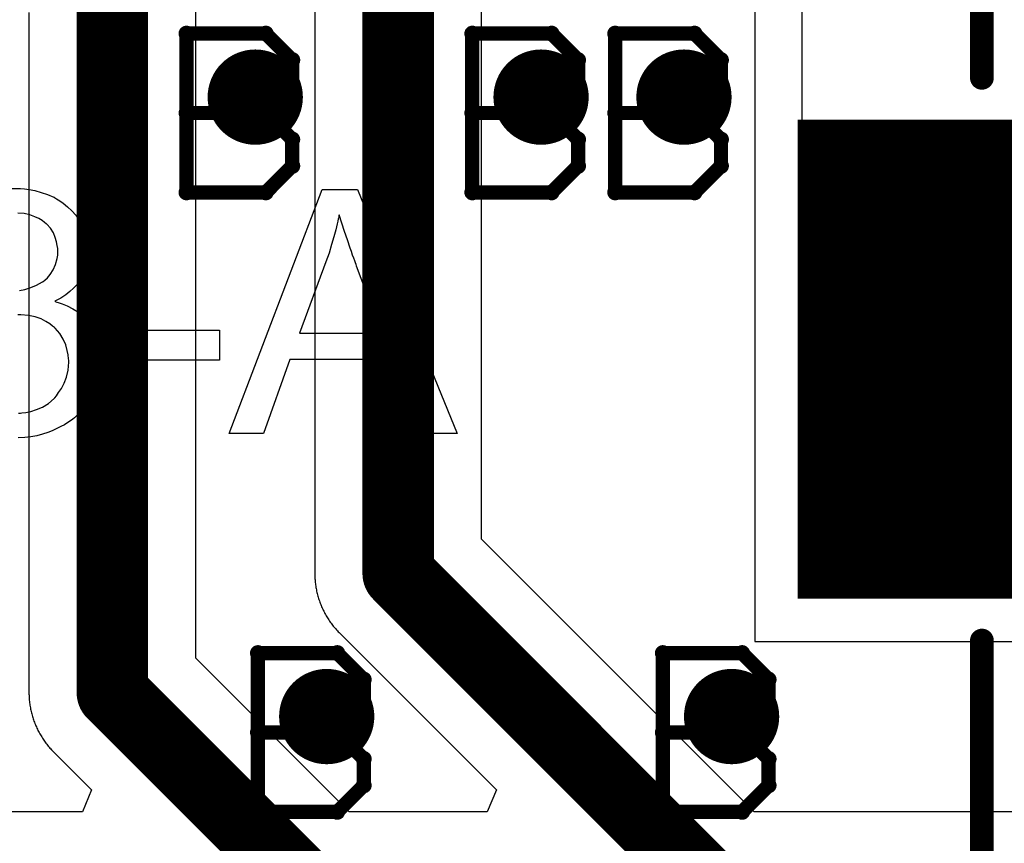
# Model space of a CAD drawing. Extents: x -1.3 to 9.2, y -4.6 to 3.5.
# Tile 59 of 215: x 0.756 to 0.962, y 1.793 to 1.966. Entities that reach past the tile are written whole.
import ezdxf

# ---------------------------------------------------------------- set-up
doc = ezdxf.new("R2010")
doc.units = 0
doc.layers.get('0').update_dxf_attribs({"linetype": 'CONTINUOUS'})
for name, color, linetype in [('acc-ni-360-23-a_copper_signal_bot', 5, 'CONTINUOUS'), ('acc-ni-360-23-a_copper_signal_top', 1, 'CONTINUOUS'), ('acc-ni-360-23-a_drawing_1', 1, 'CONTINUOUS'), ('acc-ni-360-23-a_drillmap_1', 1, 'CONTINUOUS'), ('acc-ni-360-23-a_legend_top', 2, 'CONTINUOUS'), ('acc-ni-360-23-a_pth_drill', 1, 'CONTINUOUS'), ('acc-ni-360-23-a_soldermask_top', 1, 'CONTINUOUS')]:
    doc.layers.add(name, color=color, linetype=linetype)

# ---------------------------------------------------------------- blocks, each defined once
blk = doc.blocks.new('D15')
at = {"const_width": 0.0985}
blk.add_lwpolyline([(-0.1535, 0), (0.1535, 0)], dxfattribs=at)
blk = doc.blocks.new('D19')
at = {"const_width": 0.0075}
blk.add_lwpolyline([(-0.00375, 0, 1), (0.00375, 0, 1)], format="xyb", close=True, dxfattribs=at)
blk = doc.blocks.new('D21')
at = {"const_width": 0.01}
blk.add_lwpolyline([(-0.005, 0, 1), (0.005, 0, 1)], format="xyb", close=True, dxfattribs=at)
blk = doc.blocks.new('D25')
at = {"const_width": 0.0025}
blk.add_lwpolyline([(-0.00125, 0, 1), (0.00125, 0, 1)], format="xyb", close=True, dxfattribs=at)
blk = doc.blocks.new('D34')
at = {"const_width": 0.1005}
blk.add_lwpolyline([(-0.1545, 0), (0.1545, 0)], dxfattribs=at)
blk = doc.blocks.new('D38')
at = {"const_width": 0.006}
blk.add_lwpolyline([(-0.003, 0, 1), (0.003, 0, 1)], format="xyb", close=True, dxfattribs=at)
blk = doc.blocks.new('D46')
at = {"const_width": 0.005}
blk.add_lwpolyline([(-0.0025, 0, 1), (0.0025, 0, 1)], format="xyb", close=True, dxfattribs=at)
blk = doc.blocks.new('D50')
at = {"const_width": 0.001667}
blk.add_lwpolyline([(-0.000833, 0, 1), (0.000833, 0, 1)], format="xyb", close=True, dxfattribs=at)

msp = doc.modelspace()

# ---------------------------------------------------------------- linework, layer by layer
at = {"layer": 'acc-ni-360-23-a_copper_signal_top', "color": 1}
for points in [[(0.9525, 2.2275), (1.084847, 2.095153), (1.084847, 1.990153), (1.13075, 1.94425), (1.226847, 1.94425), (1.226847, 1.94425), (1.374011, 1.797085), (1.374011, 1.488252), (1.292011, 1.406252), (1.249011, 1.406252), (1.249011, 1.745197), (1.148458, 1.84575), (0.929846, 1.84575), (0.929846, 1.895), (0.919846, 1.895), (0.919846, 2.055153), (0.7975, 2.1775), (0.7975, 2.49), (0.9525, 2.49), (0.9525, 2.2275)], [(0.909846, 2.051011), (0.909846, 1.895), (0.909846, 1.894948), (0.909846, 1.83575), (0.929795, 1.83575), (0.929846, 1.835749), (1.144316, 1.835749)], [(1.173532, 1.8), (0.90975, 1.8), (0.8525, 1.857249), (0.8525, 2.015)], [(0.8175, 2.007751), (0.8175, 1.85), (0.817501, 1.849736), (0.817508, 1.849471), (0.817518, 1.849207), (0.817531, 1.848943), (0.817549, 1.84868), (0.817571, 1.848416), (0.817597, 1.848153), (0.817627, 1.84789), (0.817661, 1.847628), (0.817699, 1.847367), (0.81774, 1.847106), (0.817786, 1.846845), (0.817836, 1.846586), (0.817889, 1.846327), (0.817947, 1.846069), (0.818008, 1.845812), (0.818073, 1.845556), (0.818142, 1.845301), (0.818215, 1.845046), (0.818292, 1.844793), (0.818372, 1.844542), (0.818457, 1.844291), (0.818545, 1.844042), (0.818637, 1.843794), (0.818732, 1.843548), (0.818832, 1.843303), (0.818935, 1.843059), (0.819041, 1.842818), (0.819152, 1.842577), (0.819265, 1.842339), (0.819383, 1.842102), (0.819504, 1.841867), (0.819629, 1.841634), (0.819757, 1.841403), (0.819888, 1.841174), (0.820023, 1.840946), (0.820162, 1.840721), (0.820304, 1.840498), (0.820449, 1.840277), (0.820597, 1.840059), (0.820749, 1.839842), (0.820904, 1.839628), (0.821062, 1.839416), (0.821224, 1.839207), (0.821389, 1.839), (0.821556, 1.838796), (0.821727, 1.838594), (0.821901, 1.838395), (0.822077, 1.838198), (0.822257, 1.838005), (0.82244, 1.837814), (0.822625, 1.837625), (0.855631, 1.804619), (0.853718, 1.8), (0.824749, 1.8), (0.7925, 1.832249), (0.7925, 1.975)], [(0.7575, 1.967751), (0.7575, 1.825), (0.757501, 1.824736), (0.757508, 1.824471), (0.757518, 1.824207), (0.757531, 1.823943), (0.757549, 1.82368), (0.757571, 1.823416), (0.757597, 1.823153), (0.757627, 1.82289), (0.757661, 1.822628), (0.757699, 1.822367), (0.75774, 1.822106), (0.757786, 1.821845), (0.757836, 1.821586), (0.757889, 1.821327), (0.757947, 1.821069), (0.758008, 1.820812), (0.758073, 1.820556), (0.758142, 1.820301), (0.758215, 1.820046), (0.758292, 1.819793), (0.758372, 1.819542), (0.758457, 1.819291), (0.758545, 1.819042), (0.758637, 1.818794), (0.758732, 1.818548), (0.758832, 1.818303), (0.758935, 1.818059), (0.759041, 1.817818), (0.759152, 1.817577), (0.759265, 1.817339), (0.759383, 1.817102), (0.759504, 1.816867), (0.759629, 1.816634), (0.759757, 1.816403), (0.759888, 1.816174), (0.760023, 1.815946), (0.760162, 1.815721), (0.760304, 1.815498), (0.760449, 1.815277), (0.760597, 1.815059), (0.760749, 1.814842), (0.760904, 1.814628), (0.761062, 1.814416), (0.761224, 1.814207), (0.761389, 1.814), (0.761556, 1.813796), (0.761727, 1.813594), (0.761901, 1.813395), (0.762077, 1.813198), (0.762257, 1.813005), (0.76244, 1.812814), (0.762625, 1.812625), (0.770631, 1.804619), (0.768718, 1.8), (0.71, 1.8)]]:
    msp.add_lwpolyline(points, dxfattribs=at)
at = {"layer": 'acc-ni-360-23-a_copper_signal_top', "color": 1, "const_width": 0.015}
for points in [[(0.835, 1.85), (0.835, 2.015)], [(0.775, 1.825), (0.775, 1.975)], [(0.835, 1.85), (0.95, 1.735)], [(0.775, 1.825), (0.85, 1.75)]]:
    msp.add_lwpolyline(points, dxfattribs=at)
at = {"layer": 'acc-ni-360-23-a_drawing_1', "color": 1, "const_width": 0.003}
for points in [[(0.790559, 1.963328), (0.790559, 1.930006)], [(0.807221, 1.963328), (0.790559, 1.963328)], [(0.812774, 1.957774), (0.807221, 1.963328)], [(0.850559, 1.963328), (0.850559, 1.930006)], [(0.867221, 1.963328), (0.850559, 1.963328)], [(0.872774, 1.957774), (0.867221, 1.963328)], [(0.880559, 1.963328), (0.880559, 1.930006)], [(0.897221, 1.963328), (0.880559, 1.963328)], [(0.902774, 1.957774), (0.897221, 1.963328)], [(0.812774, 1.952221), (0.812774, 1.957774)], [(0.872774, 1.952221), (0.872774, 1.957774)], [(0.902774, 1.952221), (0.902774, 1.957774)], [(0.807221, 1.946667), (0.812774, 1.952221)], [(0.867221, 1.946667), (0.872774, 1.952221)], [(0.897221, 1.946667), (0.902774, 1.952221)], [(0.807221, 1.946667), (0.790559, 1.946667)], [(0.790559, 1.946667), (0.807221, 1.946667)], [(0.812774, 1.941113), (0.807221, 1.946667)], [(0.867221, 1.946667), (0.850559, 1.946667)], [(0.850559, 1.946667), (0.867221, 1.946667)], [(0.872774, 1.941113), (0.867221, 1.946667)], [(0.897221, 1.946667), (0.880559, 1.946667)], [(0.880559, 1.946667), (0.897221, 1.946667)], [(0.902774, 1.941113), (0.897221, 1.946667)], [(0.812774, 1.935559), (0.812774, 1.941113)], [(0.872774, 1.935559), (0.872774, 1.941113)], [(0.902774, 1.935559), (0.902774, 1.941113)], [(0.807221, 1.930006), (0.812774, 1.935559)], [(0.867221, 1.930006), (0.872774, 1.935559)], [(0.897221, 1.930006), (0.902774, 1.935559)], [(0.790559, 1.930006), (0.807221, 1.930006)], [(0.850559, 1.930006), (0.867221, 1.930006)], [(0.880559, 1.930006), (0.897221, 1.930006)], [(0.805559, 1.833328), (0.805559, 1.800006)], [(0.822221, 1.833328), (0.805559, 1.833328)], [(0.827774, 1.827774), (0.822221, 1.833328)], [(0.890559, 1.833328), (0.890559, 1.800006)], [(0.907221, 1.833328), (0.890559, 1.833328)], [(0.912774, 1.827774), (0.907221, 1.833328)], [(0.827774, 1.822221), (0.827774, 1.827774)], [(0.912774, 1.822221), (0.912774, 1.827774)], [(0.822221, 1.816667), (0.827774, 1.822221)], [(0.907221, 1.816667), (0.912774, 1.822221)], [(0.822221, 1.816667), (0.805559, 1.816667)], [(0.805559, 1.816667), (0.822221, 1.816667)], [(0.827774, 1.811113), (0.822221, 1.816667)], [(0.907221, 1.816667), (0.890559, 1.816667)], [(0.890559, 1.816667), (0.907221, 1.816667)], [(0.912774, 1.811113), (0.907221, 1.816667)], [(0.827774, 1.805559), (0.827774, 1.811113)], [(0.912774, 1.805559), (0.912774, 1.811113)], [(0.822221, 1.800006), (0.827774, 1.805559)], [(0.907221, 1.800006), (0.912774, 1.805559)], [(0.805559, 1.800006), (0.822221, 1.800006)], [(0.890559, 1.800006), (0.907221, 1.800006)]]:
    msp.add_lwpolyline(points, dxfattribs=at)
at = {"layer": 'acc-ni-360-23-a_drillmap_1', "color": 1, "const_width": 0.005}
for points in [[(0.805, 1.945), (0.805, 1.955)], [(0.865, 1.945), (0.865, 1.955)], [(0.895, 1.945), (0.895, 1.955)], [(0.8, 1.95), (0.81, 1.95)], [(0.86, 1.95), (0.87, 1.95)], [(0.89, 1.95), (0.9, 1.95)], [(0.82, 1.815), (0.82, 1.825)], [(0.905, 1.815), (0.905, 1.825)], [(0.815, 1.82), (0.825, 1.82)], [(0.9, 1.82), (0.91, 1.82)]]:
    msp.add_lwpolyline(points, dxfattribs=at)
at = {"layer": 'acc-ni-360-23-a_legend_top', "color": 2, "const_width": 0.005}
for points in [[(0.957547, 1.954055), (0.957547, 2.147658)], [(0.957547, 1.642342), (0.957547, 1.835945)]]:
    msp.add_lwpolyline(points, dxfattribs=at)
at = {"layer": 'acc-ni-360-23-a_legend_top', "color": 2}
for points in [[(0.753885, 1.930826), (0.755735, 1.930826), (0.756549, 1.930752)], [(0.756549, 1.930752), (0.757511, 1.930604), (0.758695, 1.930382), (0.760027, 1.930012), (0.761359, 1.929568), (0.762691, 1.928976), (0.762765, 1.928976), (0.762839, 1.928902), (0.763283, 1.92868), (0.763949, 1.928236), (0.764689, 1.927718), (0.765577, 1.926978), (0.766465, 1.926164), (0.767353, 1.925202), (0.768093, 1.924092), (0.768167, 1.923944), (0.768389, 1.923574), (0.768685, 1.922908), (0.769055, 1.922094), (0.769425, 1.921132), (0.769721, 1.920022), (0.769943, 1.918764), (0.770017, 1.917506), (0.770017, 1.917358), (0.770017, 1.916914), (0.769943, 1.916322), (0.769795, 1.915508), (0.769573, 1.914546), (0.769203, 1.91351), (0.768759, 1.912474), (0.768167, 1.911438), (0.768093, 1.91129), (0.767871, 1.910994), (0.767427, 1.910476), (0.766835, 1.909884), (0.766095, 1.909218), (0.765207, 1.908478), (0.764171, 1.907812), (0.762913, 1.907146), (0.762987, 1.907146), (0.763135, 1.907072), (0.763357, 1.906998), (0.763653, 1.906924), (0.764467, 1.906628), (0.765503, 1.906184), (0.766687, 1.905592), (0.767871, 1.904852), (0.768981, 1.90389), (0.770017, 1.90278), (0.770091, 1.902632), (0.770387, 1.902188), (0.770831, 1.901448), (0.771275, 1.900486), (0.771719, 1.899302), (0.772163, 1.897896), (0.772459, 1.896268), (0.772533, 1.894492), (0.772533, 1.894418), (0.772533, 1.894196), (0.772533, 1.893826), (0.772459, 1.893382), (0.772385, 1.89279), (0.772237, 1.892124), (0.772089, 1.891384), (0.771941, 1.89057), (0.771349, 1.888794), (0.770905, 1.887832), (0.770461, 1.886944), (0.769869, 1.885982), (0.769203, 1.88502), (0.768463, 1.884058), (0.767575, 1.88317), (0.767501, 1.883096), (0.767353, 1.882948), (0.767057, 1.882726), (0.766687, 1.88243), (0.766243, 1.88206), (0.765651, 1.88169), (0.764985, 1.881246), (0.764171, 1.880876), (0.763357, 1.880432), (0.762395, 1.879988), (0.761433, 1.879618), (0.760323, 1.879248), (0.759139, 1.878952), (0.757881, 1.87873), (0.756623, 1.878582), (0.755217, 1.878508)], [(0.847421, 1.879396), (0.839725, 1.879396), (0.833731, 1.894936), (0.812271, 1.894936), (0.806721, 1.879396), (0.799543, 1.879396), (0.819079, 1.930604), (0.826479, 1.930604), (0.847421, 1.879396)], [(0.755513, 1.90944), (0.756623, 1.909662), (0.757881, 1.910032), (0.759065, 1.91055), (0.760323, 1.911216), (0.760397, 1.911216), (0.760471, 1.91129), (0.760841, 1.911586), (0.761359, 1.912104), (0.761951, 1.91277), (0.762543, 1.913732), (0.763061, 1.914842), (0.763431, 1.9161), (0.763579, 1.91684), (0.763579, 1.917654), (0.763579, 1.917728), (0.763579, 1.917802), (0.763579, 1.918246), (0.763431, 1.918838), (0.763283, 1.919652), (0.762987, 1.92054), (0.762617, 1.921502), (0.762025, 1.922464), (0.761211, 1.923352), (0.761137, 1.923426), (0.760767, 1.923722), (0.760249, 1.924092), (0.759583, 1.924536), (0.758695, 1.924906), (0.757659, 1.925276), (0.756475, 1.925572), (0.755143, 1.925646)], [(0.822631, 1.925276), (0.822631, 1.925202), (0.822557, 1.925054), (0.822557, 1.924758), (0.822409, 1.924462), (0.822335, 1.923944), (0.822187, 1.923426), (0.821891, 1.922168), (0.821521, 1.920688), (0.821003, 1.91906), (0.820485, 1.917284), (0.819819, 1.915434), (0.814269, 1.900486), (0.831585, 1.900486), (0.826257, 1.914546), (0.826257, 1.91462), (0.826183, 1.914842), (0.826035, 1.915212), (0.825887, 1.915656), (0.825665, 1.916174), (0.825443, 1.91684), (0.825221, 1.91758), (0.824925, 1.91832), (0.824333, 1.920022), (0.823741, 1.921798), (0.823149, 1.923574), (0.822631, 1.925276)], [(0.755291, 1.883688), (0.755735, 1.883688), (0.756031, 1.883762), (0.756845, 1.883836), (0.757881, 1.884058), (0.759065, 1.884428), (0.760323, 1.884946), (0.761581, 1.885686), (0.762765, 1.886722), (0.762913, 1.88687), (0.763283, 1.887314), (0.763727, 1.88798), (0.764319, 1.888868), (0.764911, 1.889978), (0.765355, 1.891236), (0.765725, 1.892716), (0.765873, 1.894344), (0.765873, 1.894418), (0.765873, 1.894566), (0.765873, 1.894788), (0.765799, 1.895084), (0.765725, 1.895898), (0.765503, 1.89686), (0.765207, 1.898044), (0.764689, 1.899228), (0.763949, 1.900412), (0.762987, 1.901522), (0.762839, 1.90167), (0.762469, 1.901966), (0.761877, 1.90241), (0.761063, 1.902928), (0.760027, 1.903446), (0.758769, 1.90389), (0.757363, 1.904186), (0.755809, 1.904334), (0.755143, 1.904334)], [(0.797471, 1.894788), (0.778009, 1.894788), (0.778009, 1.901078), (0.797471, 1.901078), (0.797471, 1.894788)]]:
    msp.add_lwpolyline(points, dxfattribs=at)

# ---------------------------------------------------------------- block references
at = {"layer": 'acc-ni-360-23-a_copper_signal_bot'}
for p in [(0.805, 1.95), (0.865, 1.95), (0.895, 1.95), (0.82, 1.82), (0.905, 1.82)]:
    msp.add_blockref('D21', p, dxfattribs=at)
at = {"layer": 'acc-ni-360-23-a_copper_signal_top'}
for name, p in [('D21', (0.805, 1.95)), ('D21', (0.865, 1.95)), ('D21', (0.895, 1.95)), ('D15', (1.073347, 1.895)), ('D19', (0.835, 1.85)), ('D19', (0.835, 1.85)), ('D19', (0.775, 1.825)), ('D19', (0.775, 1.825)), ('D21', (0.82, 1.82)), ('D21', (0.905, 1.82))]:
    msp.add_blockref(name, p, dxfattribs=at)
at = {"layer": 'acc-ni-360-23-a_drawing_1'}
for p in [(0.790559, 1.963328), (0.790559, 1.963328), (0.807221, 1.963328), (0.850559, 1.963328), (0.850559, 1.963328), (0.867221, 1.963328), (0.880559, 1.963328), (0.880559, 1.963328), (0.897221, 1.963328), (0.812774, 1.957774), (0.872774, 1.957774), (0.902774, 1.957774), (0.812774, 1.952221), (0.872774, 1.952221), (0.902774, 1.952221), (0.790559, 1.946667), (0.807221, 1.946667), (0.807221, 1.946667), (0.850559, 1.946667), (0.867221, 1.946667), (0.867221, 1.946667), (0.880559, 1.946667), (0.897221, 1.946667), (0.897221, 1.946667), (0.812774, 1.941113), (0.872774, 1.941113), (0.902774, 1.941113), (0.812774, 1.935559), (0.872774, 1.935559), (0.902774, 1.935559), (0.790559, 1.930006), (0.807221, 1.930006), (0.850559, 1.930006), (0.867221, 1.930006), (0.880559, 1.930006), (0.897221, 1.930006), (0.805559, 1.833328), (0.805559, 1.833328), (0.822221, 1.833328), (0.890559, 1.833328), (0.890559, 1.833328), (0.907221, 1.833328), (0.827774, 1.827774), (0.912774, 1.827774), (0.827774, 1.822221), (0.912774, 1.822221), (0.805559, 1.816667), (0.822221, 1.816667), (0.822221, 1.816667), (0.890559, 1.816667), (0.907221, 1.816667), (0.907221, 1.816667), (0.827774, 1.811113), (0.912774, 1.811113), (0.827774, 1.805559), (0.912774, 1.805559), (0.805559, 1.800006), (0.822221, 1.800006), (0.890559, 1.800006), (0.907221, 1.800006)]:
    msp.add_blockref('D50', p, dxfattribs=at)
at = {"layer": 'acc-ni-360-23-a_drillmap_1'}
for p in [(0.805, 1.955), (0.865, 1.955), (0.895, 1.955), (0.8, 1.95), (0.81, 1.95), (0.86, 1.95), (0.87, 1.95), (0.89, 1.95), (0.9, 1.95), (0.805, 1.945), (0.865, 1.945), (0.895, 1.945), (0.82, 1.825), (0.905, 1.825), (0.815, 1.82), (0.825, 1.82), (0.9, 1.82), (0.91, 1.82), (0.82, 1.815), (0.905, 1.815)]:
    msp.add_blockref('D25', p, dxfattribs=at)
at = {"layer": 'acc-ni-360-23-a_legend_top'}
for p in [(0.957547, 1.954055), (0.957547, 1.835945)]:
    msp.add_blockref('D25', p, dxfattribs=at)
at = {"layer": 'acc-ni-360-23-a_pth_drill'}
for p in [(0.805, 1.95), (0.865, 1.95), (0.895, 1.95), (0.82, 1.82), (0.905, 1.82)]:
    msp.add_blockref('D46', p, dxfattribs=at)
at = {"layer": 'acc-ni-360-23-a_soldermask_top'}
for name, p in [('D38', (0.805, 1.95)), ('D38', (0.865, 1.95)), ('D38', (0.895, 1.95)), ('D34', (1.073347, 1.895)), ('D38', (0.82, 1.82)), ('D38', (0.905, 1.82))]:
    msp.add_blockref(name, p, dxfattribs=at)

doc.saveas('drawing.dxf')
